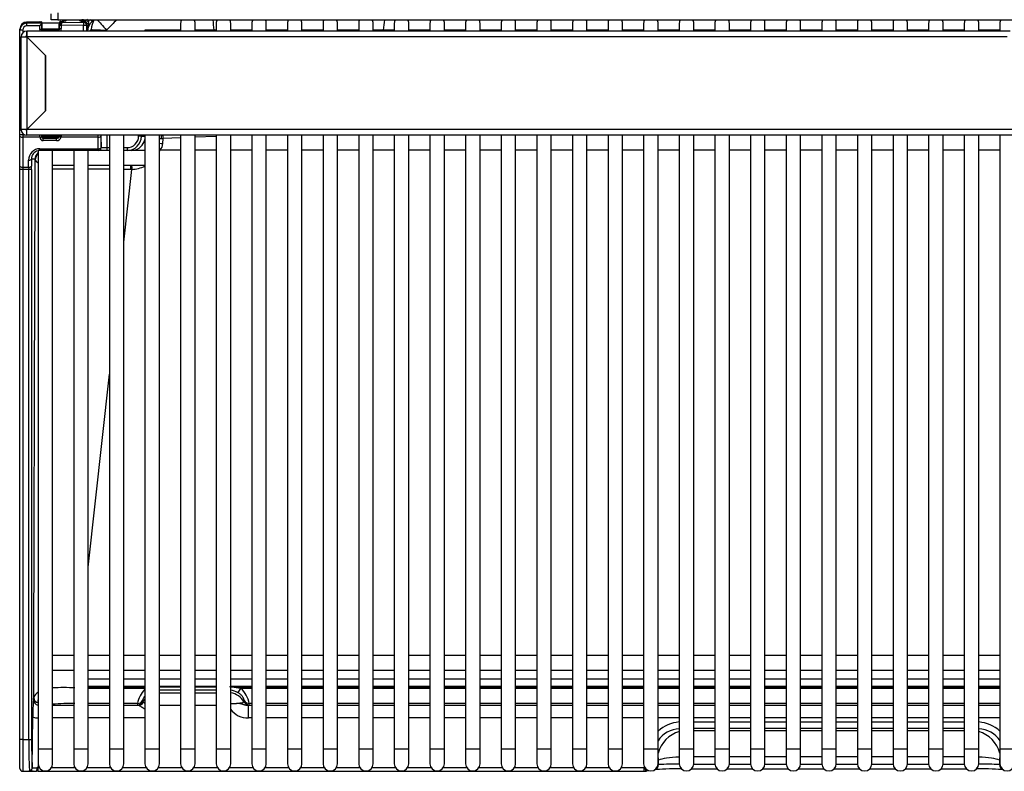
# Model space of a CAD drawing. Header units: millimetres. Extents: x 0 to 200, y 0 to 287.
# Tile 3 of 73: x 36 to 53, y 94 to 107. Entities that reach past the tile are written whole.
import ezdxf

# ---------------------------------------------------------------- set-up
doc = ezdxf.new("R2010")
doc.units = ezdxf.units.MM
doc.layers.add('148.257_BW4C_CTM', color=7, linetype='Continuous')
doc.layers.add('Standard', color=7, linetype='Continuous')

# ---------------------------------------------------------------- blocks, each defined once
blk = doc.blocks.new('SE2')
at = {"layer": '148.257_BW4C_CTM', "color": 7, "linetype": 'Continuous'}
for p, q in [((36.888, 106.653), (36.888, 106.753)), ((37.006, 106.771), (37.006, 106.653)), ((36.692, 106.617), (36.466, 106.613)), ((36.466, 106.612), (36.625, 106.615)), ((36.625, 106.612), (36.466, 106.606)), ((36.625, 106.612), (36.466, 106.606)), ((36.466, 106.606), (36.466, 106.595)), ((36.466, 106.595), (36.723, 106.599)), ((36.467, 106.545), (36.466, 106.595)), ((36.625, 106.615), (36.635, 106.615)), ((36.635, 106.615), (36.727, 106.617)), ((36.727, 106.614), (36.635, 106.612)), ((36.727, 106.614), (36.635, 106.612)), ((36.722, 106.595), (36.722, 106.481)), ((36.723, 106.599), (36.727, 106.614)), ((36.731, 106.591), (36.728, 106.591)), ((36.728, 106.501), (36.728, 106.584)), ((37.031, 106.591), (36.731, 106.591)), ((36.731, 106.491), (36.731, 106.591)), ((37.006, 106.653), (36.888, 106.653)), ((37.006, 106.653), (64.329, 106.653)), ((37.028, 106.593), (37.028, 106.591)), ((37.034, 106.552), (37.028, 106.574)), ((37.028, 106.521), (37.028, 106.574)), ((37.04, 106.606), (37.04, 106.617)), ((37.077, 106.625), (37.083, 106.604)), ((37.083, 106.604), (37.449, 106.61)), ((37.148, 106.638), (37.148, 106.653)), ((37.387, 106.634), (37.384, 106.653)), ((37.421, 106.648), (37.426, 106.653)), ((37.421, 106.653), (37.421, 106.648)), ((37.449, 106.61), (37.453, 106.625)), ((37.449, 106.61), (37.45, 106.56)), ((37.478, 106.617), (37.499, 106.653)), ((37.536, 106.63), (37.495, 106.602)), ((37.504, 106.575), (37.5, 106.56)), ((37.534, 106.588), (37.514, 106.456)), ((37.536, 106.63), (37.556, 106.653)), ((37.627, 106.653), (37.595, 106.621)), ((39.127, 106.591), (39.127, 106.456)), ((39.377, 106.456), (39.377, 106.591)), ((39.743, 106.591), (39.743, 106.456)), ((39.993, 106.456), (39.993, 106.591)), ((40.358, 106.591), (40.358, 106.456)), ((40.608, 106.456), (40.608, 106.591)), ((40.974, 106.591), (40.974, 106.456)), ((41.224, 106.456), (41.224, 106.591)), ((41.59, 106.591), (41.59, 106.456)), ((41.84, 106.456), (41.84, 106.591)), ((42.206, 106.591), (42.206, 106.456)), ((42.456, 106.456), (42.456, 106.591)), ((42.822, 106.591), (42.822, 106.456)), ((43.072, 106.456), (43.072, 106.591)), ((43.438, 106.591), (43.438, 106.456)), ((43.688, 106.456), (43.688, 106.591)), ((44.054, 106.591), (44.054, 106.456)), ((44.304, 106.456), (44.304, 106.591)), ((44.67, 106.591), (44.67, 106.456)), ((44.92, 106.456), (44.92, 106.591)), ((45.286, 106.591), (45.286, 106.456)), ((45.536, 106.456), (45.536, 106.591)), ((45.902, 106.591), (45.902, 106.456)), ((46.152, 106.456), (46.152, 106.591)), ((46.518, 106.591), (46.518, 106.456)), ((46.768, 106.456), (46.768, 106.591)), ((47.133, 106.591), (47.133, 106.456)), ((47.383, 106.456), (47.383, 106.591)), ((47.749, 106.591), (47.749, 106.456)), ((47.999, 106.456), (47.999, 106.591)), ((48.365, 106.591), (48.365, 106.456)), ((48.615, 106.456), (48.615, 106.591)), ((48.981, 106.591), (48.981, 106.456)), ((49.231, 106.456), (49.231, 106.591)), ((49.597, 106.591), (49.597, 106.456)), ((49.847, 106.456), (49.847, 106.591)), ((50.213, 106.591), (50.213, 106.456)), ((50.463, 106.456), (50.463, 106.591)), ((50.829, 106.591), (50.829, 106.456)), ((51.079, 106.456), (51.079, 106.591)), ((51.445, 106.591), (51.445, 106.456)), ((51.695, 106.456), (51.695, 106.591)), ((52.061, 106.591), (52.061, 106.456)), ((52.311, 106.456), (52.311, 106.591)), ((52.677, 106.591), (52.677, 106.456)), ((52.927, 106.456), (52.927, 106.591)), ((53.293, 106.591), (53.293, 106.456)), ((36.344, 106.471), (36.348, 106.471)), ((36.344, 104.761), (36.344, 106.471)), ((36.348, 106.484), (36.348, 106.492)), ((36.348, 106.475), (36.348, 106.484)), ((36.348, 106.475), (36.398, 106.475)), ((36.348, 104.661), (36.348, 106.475)), ((36.398, 106.475), (36.398, 106.429)), ((36.466, 106.456), (36.467, 106.456)), ((36.692, 106.549), (36.467, 106.545)), ((36.467, 106.456), (36.468, 106.456)), ((36.467, 106.456), (36.467, 106.376)), ((53.469, 106.456), (36.468, 106.456)), ((36.468, 106.356), (36.468, 106.456)), ((36.692, 106.481), (36.692, 106.549)), ((36.722, 106.481), (36.692, 106.481)), ((36.722, 106.481), (36.728, 106.501)), ((36.731, 106.491), (36.724, 106.491)), ((37.018, 106.491), (36.731, 106.491)), ((36.747, 106.473), (37.003, 106.478)), ((36.758, 106.471), (36.754, 106.456)), ((36.758, 106.471), (36.978, 106.471)), ((36.982, 106.456), (36.978, 106.471)), ((37.028, 106.521), (37.034, 106.5)), ((37.034, 106.555), (37.034, 106.552)), ((37.034, 106.5), (37.034, 106.552)), ((37.034, 106.5), (37.064, 106.5)), ((37.45, 106.56), (37.064, 106.555)), ((37.064, 106.552), (37.064, 106.5)), ((37.45, 106.56), (37.5, 106.56)), ((37.45, 106.456), (37.45, 106.56)), ((37.5, 106.56), (37.5, 106.456)), ((37.582, 106.484), (37.554, 106.456)), ((38.761, 106.471), (38.511, 106.471)), ((38.511, 106.471), (38.511, 106.456)), ((39.127, 106.471), (38.761, 106.471)), ((38.761, 106.456), (38.761, 106.471)), ((39.743, 106.471), (39.377, 106.471)), ((40.358, 106.471), (39.993, 106.471)), ((40.974, 106.471), (40.608, 106.471)), ((41.59, 106.471), (41.224, 106.471)), ((42.206, 106.471), (41.84, 106.471)), ((42.822, 106.471), (42.456, 106.471)), ((43.438, 106.471), (43.072, 106.471)), ((44.054, 106.471), (43.688, 106.471)), ((44.67, 106.471), (44.304, 106.471)), ((45.286, 106.471), (44.92, 106.471)), ((45.902, 106.471), (45.536, 106.471)), ((46.518, 106.471), (46.152, 106.471)), ((47.133, 106.471), (46.768, 106.471)), ((47.749, 106.471), (47.383, 106.471)), ((48.365, 106.471), (47.999, 106.471)), ((48.981, 106.471), (48.615, 106.471)), ((49.597, 106.471), (49.231, 106.471)), ((50.213, 106.471), (49.847, 106.471)), ((50.829, 106.471), (50.463, 106.471)), ((51.445, 106.471), (51.079, 106.471)), ((52.061, 106.471), (51.695, 106.471)), ((52.677, 106.471), (52.311, 106.471)), ((53.293, 106.471), (52.927, 106.471)), ((36.368, 106.356), (36.368, 106.358)), ((36.368, 104.756), (36.368, 106.356)), ((36.368, 106.356), (36.466, 106.356)), ((36.448, 106.356), (36.448, 106.358)), ((36.466, 106.376), (36.467, 106.376)), ((36.467, 106.356), (36.466, 106.356)), ((36.466, 106.356), (36.466, 104.756)), ((36.467, 106.376), (36.468, 106.376)), ((36.789, 106.034), (36.467, 106.356)), ((53.418, 106.356), (36.468, 106.356)), ((36.468, 106.356), (36.79, 106.034)), ((36.789, 105.079), (36.789, 106.034)), ((36.79, 106.034), (36.79, 105.078)), ((36.467, 104.756), (36.789, 105.079)), ((36.79, 105.078), (36.468, 104.756)), ((36.344, 104.761), (36.348, 104.761)), ((36.466, 104.756), (36.368, 104.756)), ((36.466, 104.756), (36.467, 104.756)), ((36.468, 104.656), (36.468, 104.756)), ((64.018, 104.756), (36.468, 104.756)), ((36.398, 104.661), (36.348, 104.661)), ((36.348, 104.642), (36.348, 104.661)), ((36.348, 104.121), (36.348, 104.642)), ((36.398, 104.685), (36.398, 104.661)), ((36.398, 104.661), (36.439, 104.661)), ((36.398, 104.661), (36.398, 104.623)), ((36.692, 104.623), (36.398, 104.623)), ((36.398, 104.623), (36.398, 104.102)), ((64.018, 104.656), (36.468, 104.656)), ((36.692, 104.623), (36.692, 104.656)), ((36.692, 104.62), (36.692, 104.623)), ((36.722, 104.631), (36.728, 104.651)), ((36.722, 104.634), (36.722, 104.631)), ((36.731, 104.656), (36.731, 104.641)), ((36.731, 104.641), (37.018, 104.641)), ((36.739, 104.628), (36.752, 104.628)), ((36.758, 104.621), (36.753, 104.604)), ((36.753, 104.604), (36.983, 104.603)), ((36.983, 104.562), (36.753, 104.563)), ((36.983, 104.603), (36.978, 104.621)), ((37.032, 104.656), (37.034, 104.65)), ((37.064, 104.646), (37.062, 104.623)), ((37.7, 104.623), (37.062, 104.623)), ((37.7, 104.623), (37.7, 104.656)), ((37.703, 104.422), (37.7, 104.623)), ((37.75, 104.642), (37.753, 104.441)), ((37.754, 104.441), (37.754, 104.656)), ((37.854, 104.656), (37.854, 104.441)), ((37.895, 104.656), (37.895, 94.041)), ((38.145, 94.041), (38.145, 104.656)), ((38.4, 104.641), (38.4, 104.656)), ((38.45, 104.641), (38.4, 104.641)), ((38.45, 104.656), (38.45, 104.641)), ((38.45, 104.641), (38.511, 104.641)), ((38.511, 104.656), (38.511, 94.041)), ((38.761, 94.041), (38.761, 104.656)), ((38.82, 104.511), (38.825, 104.597)), ((39.127, 104.61), (38.825, 104.597)), ((39.127, 104.656), (39.127, 94.041)), ((39.377, 94.041), (39.377, 104.656)), ((39.743, 104.636), (39.377, 104.621)), ((39.743, 104.656), (39.743, 94.041)), ((39.993, 94.041), (39.993, 104.656)), ((40.358, 104.656), (40.358, 94.041)), ((40.608, 94.041), (40.608, 104.656)), ((40.974, 104.656), (40.974, 94.041)), ((41.224, 94.041), (41.224, 104.656)), ((41.59, 104.656), (41.59, 94.041)), ((41.84, 94.041), (41.84, 104.656)), ((42.206, 104.656), (42.206, 94.041)), ((42.456, 94.041), (42.456, 104.656)), ((42.822, 104.656), (42.822, 94.041)), ((43.072, 94.041), (43.072, 104.656)), ((43.438, 104.656), (43.438, 94.041)), ((43.688, 94.041), (43.688, 104.656)), ((44.054, 104.656), (44.054, 94.041)), ((44.304, 94.041), (44.304, 104.656)), ((44.67, 104.656), (44.67, 94.041)), ((44.92, 94.041), (44.92, 104.656)), ((45.286, 104.656), (45.286, 94.041)), ((45.536, 94.041), (45.536, 104.656)), ((45.902, 104.656), (45.902, 94.041)), ((46.152, 94.041), (46.152, 104.656)), ((46.518, 104.656), (46.518, 94.041)), ((46.768, 94.041), (46.768, 104.656)), ((47.133, 104.656), (47.133, 94.041)), ((47.383, 94.041), (47.383, 104.656)), ((47.749, 104.656), (47.749, 94.041)), ((47.999, 94.041), (47.999, 104.656)), ((48.365, 104.656), (48.365, 94.041)), ((48.615, 94.041), (48.615, 104.656)), ((48.981, 104.656), (48.981, 94.041)), ((49.231, 94.041), (49.231, 104.656)), ((49.597, 104.656), (49.597, 94.041)), ((49.847, 94.041), (49.847, 104.656)), ((50.213, 104.656), (50.213, 94.041)), ((50.463, 94.041), (50.463, 104.656)), ((50.829, 104.656), (50.829, 94.041)), ((51.079, 94.041), (51.079, 104.656)), ((51.445, 104.656), (51.445, 94.041)), ((51.695, 94.041), (51.695, 104.656)), ((52.061, 104.656), (52.061, 94.041)), ((52.311, 94.041), (52.311, 104.656)), ((52.677, 104.656), (52.677, 94.041)), ((52.927, 94.041), (52.927, 104.656)), ((53.293, 104.656), (53.293, 94.041)), ((36.913, 104.391), (36.663, 104.391)), ((36.663, 104.391), (36.663, 94.041)), ((36.695, 104.422), (37.703, 104.422)), ((36.695, 104.391), (36.695, 104.422)), ((37.279, 104.391), (36.913, 104.391)), ((36.913, 94.041), (36.913, 104.391)), ((37.529, 104.391), (37.279, 104.391)), ((37.279, 104.391), (37.279, 94.041)), ((37.703, 104.391), (37.529, 104.391)), ((37.529, 94.041), (37.529, 104.391)), ((37.703, 104.422), (37.703, 104.391)), ((37.704, 104.391), (37.703, 104.391)), ((37.854, 104.391), (37.704, 104.391)), ((37.753, 104.441), (37.754, 104.441)), ((37.754, 104.441), (37.854, 104.441)), ((37.854, 104.441), (37.895, 104.441)), ((37.854, 104.441), (37.854, 104.391)), ((37.895, 104.391), (37.854, 104.391)), ((38.145, 104.441), (38.2, 104.441)), ((38.2, 104.391), (38.145, 104.391)), ((38.2, 104.441), (38.2, 104.391)), ((38.202, 104.391), (38.2, 104.391)), ((38.511, 104.391), (38.202, 104.391)), ((38.272, 104.391), (38.274, 104.391)), ((39.127, 104.399), (38.773, 104.399)), ((39.743, 104.399), (39.377, 104.399)), ((40.358, 104.399), (39.993, 104.399)), ((40.974, 104.399), (40.608, 104.399)), ((41.59, 104.399), (41.224, 104.399)), ((42.206, 104.399), (41.84, 104.399)), ((42.822, 104.399), (42.456, 104.399)), ((43.438, 104.399), (43.072, 104.399)), ((44.054, 104.399), (43.688, 104.399)), ((44.67, 104.399), (44.304, 104.399)), ((45.286, 104.399), (44.92, 104.399)), ((45.902, 104.399), (45.536, 104.399)), ((46.518, 104.399), (46.152, 104.399)), ((47.133, 104.399), (46.768, 104.399)), ((47.749, 104.399), (47.383, 104.399)), ((48.365, 104.399), (47.999, 104.399)), ((48.981, 104.399), (48.615, 104.399)), ((49.597, 104.399), (49.231, 104.399)), ((50.213, 104.399), (49.847, 104.399)), ((50.829, 104.399), (50.463, 104.399)), ((51.445, 104.399), (51.079, 104.399)), ((52.061, 104.399), (51.695, 104.399)), ((52.677, 104.399), (52.311, 104.399)), ((53.293, 104.399), (52.927, 104.399)), ((36.499, 104.102), (36.498, 104.222)), ((36.611, 104.241), (36.548, 104.241)), ((36.548, 104.241), (36.549, 104.121)), ((36.348, 104.065), (36.348, 104.121)), ((36.348, 94.21), (36.348, 104.065)), ((36.398, 104.065), (36.348, 104.065)), ((36.398, 104.102), (36.499, 104.102)), ((36.398, 104.102), (36.398, 104.065)), ((36.398, 104.065), (36.398, 94.21)), ((36.5, 104.065), (36.398, 104.065)), ((36.499, 104.102), (36.5, 104.065)), ((36.55, 104.065), (36.5, 104.065)), ((36.5, 94.21), (36.5, 104.065)), ((36.55, 104.065), (36.55, 94.21)), ((36.913, 104.141), (37.279, 104.141)), ((37.529, 104.141), (37.895, 104.141)), ((38.145, 104.141), (38.511, 104.141)), ((38.145, 102.81), (38.282, 104.065)), ((38.282, 104.065), (38.265, 104.065)), ((37.529, 97.186), (37.895, 100.527)), ((37.279, 95.661), (36.913, 95.661)), ((37.895, 95.661), (37.529, 95.661)), ((38.511, 95.661), (38.145, 95.661)), ((39.127, 95.661), (38.761, 95.661)), ((39.743, 95.661), (39.377, 95.661)), ((40.358, 95.661), (39.993, 95.661)), ((40.974, 95.661), (40.608, 95.661)), ((41.59, 95.661), (41.224, 95.661)), ((42.206, 95.661), (41.84, 95.661)), ((42.822, 95.661), (42.456, 95.661)), ((43.438, 95.661), (43.072, 95.661)), ((44.054, 95.661), (43.688, 95.661)), ((44.67, 95.661), (44.304, 95.661)), ((45.286, 95.661), (44.92, 95.661)), ((45.902, 95.661), (45.536, 95.661)), ((46.518, 95.661), (46.152, 95.661)), ((47.133, 95.661), (46.768, 95.661)), ((47.749, 95.661), (47.383, 95.661)), ((48.365, 95.661), (47.999, 95.661)), ((48.981, 95.661), (48.615, 95.661)), ((49.597, 95.661), (49.231, 95.661)), ((50.213, 95.661), (49.847, 95.661)), ((50.829, 95.661), (50.463, 95.661)), ((51.445, 95.661), (51.079, 95.661)), ((52.061, 95.661), (51.695, 95.661)), ((52.677, 95.661), (52.311, 95.661)), ((53.293, 95.661), (52.927, 95.661)), ((36.913, 95.411), (37.279, 95.411)), ((37.529, 95.411), (37.895, 95.411)), ((38.145, 95.411), (38.511, 95.411)), ((38.761, 95.411), (39.127, 95.411)), ((39.377, 95.411), (39.743, 95.411)), ((39.993, 95.411), (40.358, 95.411)), ((40.608, 95.411), (40.974, 95.411)), ((41.224, 95.411), (41.59, 95.411)), ((41.84, 95.411), (42.206, 95.411)), ((42.456, 95.411), (42.822, 95.411)), ((43.072, 95.411), (43.438, 95.411)), ((43.688, 95.411), (44.054, 95.411)), ((44.304, 95.411), (44.67, 95.411)), ((44.92, 95.411), (45.286, 95.411)), ((45.536, 95.411), (45.902, 95.411)), ((46.152, 95.411), (46.518, 95.411)), ((46.768, 95.411), (47.133, 95.411)), ((47.383, 95.411), (47.749, 95.411)), ((47.999, 95.411), (48.365, 95.411)), ((48.615, 95.411), (48.981, 95.411)), ((49.231, 95.411), (49.597, 95.411)), ((49.847, 95.411), (50.213, 95.411)), ((50.463, 95.411), (50.829, 95.411)), ((51.079, 95.411), (51.445, 95.411)), ((51.695, 95.411), (52.061, 95.411)), ((52.311, 95.411), (52.677, 95.411)), ((52.927, 95.411), (53.293, 95.411)), ((37.529, 95.258), (37.895, 95.258)), ((37.895, 95.253), (37.529, 95.253)), ((38.145, 95.258), (38.511, 95.258)), ((38.511, 95.253), (38.145, 95.253)), ((38.761, 95.258), (39.127, 95.258)), ((39.127, 95.253), (38.761, 95.253)), ((39.377, 95.258), (39.743, 95.258)), ((39.743, 95.253), (39.377, 95.253)), ((39.993, 95.258), (40.358, 95.258)), ((40.358, 95.253), (39.993, 95.253)), ((40.608, 95.258), (40.974, 95.258)), ((40.974, 95.253), (40.608, 95.253)), ((41.224, 95.258), (41.59, 95.258)), ((41.59, 95.253), (41.224, 95.253)), ((41.84, 95.258), (42.206, 95.258)), ((42.206, 95.253), (41.84, 95.253)), ((42.456, 95.258), (42.822, 95.258)), ((42.822, 95.253), (42.456, 95.253)), ((43.072, 95.258), (43.438, 95.258)), ((43.438, 95.253), (43.072, 95.253)), ((43.688, 95.258), (44.054, 95.258)), ((44.054, 95.253), (43.688, 95.253)), ((44.304, 95.258), (44.67, 95.258)), ((44.67, 95.253), (44.304, 95.253)), ((44.92, 95.258), (45.286, 95.258)), ((45.286, 95.253), (44.92, 95.253)), ((45.536, 95.258), (45.902, 95.258)), ((45.902, 95.253), (45.536, 95.253)), ((46.152, 95.258), (46.518, 95.258)), ((46.518, 95.253), (46.152, 95.253)), ((46.768, 95.258), (47.133, 95.258)), ((47.133, 95.253), (46.768, 95.253)), ((47.383, 95.258), (47.749, 95.258)), ((47.749, 95.253), (47.383, 95.253)), ((47.999, 95.258), (48.365, 95.258)), ((48.365, 95.253), (47.999, 95.253)), ((48.615, 95.258), (48.981, 95.258)), ((48.981, 95.253), (48.615, 95.253)), ((49.231, 95.258), (49.597, 95.258)), ((49.597, 95.253), (49.231, 95.253)), ((49.847, 95.258), (50.213, 95.258)), ((50.213, 95.253), (49.847, 95.253)), ((50.463, 95.258), (50.829, 95.258)), ((50.829, 95.253), (50.463, 95.253)), ((51.079, 95.258), (51.445, 95.258)), ((51.445, 95.253), (51.079, 95.253)), ((51.695, 95.258), (52.061, 95.258)), ((52.061, 95.253), (51.695, 95.253)), ((52.311, 95.258), (52.677, 95.258)), ((52.677, 95.253), (52.311, 95.253)), ((52.927, 95.258), (53.293, 95.258)), ((53.293, 95.253), (52.927, 95.253)), ((37.529, 95.132), (37.895, 95.132)), ((37.529, 95.121), (37.895, 95.121)), ((37.895, 95.093), (37.529, 95.093)), ((38.145, 95.132), (38.511, 95.132)), ((38.145, 95.121), (38.511, 95.121)), ((38.511, 95.093), (38.145, 95.093)), ((38.761, 95.132), (39.127, 95.132)), ((38.761, 95.121), (39.127, 95.121)), ((38.761, 95.121), (39.127, 95.121)), ((39.127, 95.061), (38.761, 95.061)), ((38.761, 95.016), (39.127, 95.016)), ((39.377, 95.132), (39.743, 95.132)), ((39.377, 95.121), (39.743, 95.121)), ((39.377, 95.121), (39.743, 95.121)), ((39.743, 95.061), (39.377, 95.061)), ((39.377, 95.016), (39.743, 95.016)), ((40.17, 95.093), (39.972, 95.121)), ((39.993, 95.132), (40.358, 95.132)), ((39.993, 95.121), (40.358, 95.121)), ((40.358, 95.093), (40.17, 95.093)), ((40.608, 95.132), (40.974, 95.132)), ((40.608, 95.121), (40.974, 95.121)), ((40.974, 95.093), (40.608, 95.093)), ((41.224, 95.132), (41.59, 95.132)), ((41.224, 95.121), (41.59, 95.121)), ((41.59, 95.093), (41.224, 95.093)), ((41.84, 95.132), (42.206, 95.132)), ((41.84, 95.121), (42.206, 95.121)), ((42.206, 95.093), (41.84, 95.093)), ((42.456, 95.132), (42.822, 95.132)), ((42.456, 95.121), (42.822, 95.121)), ((42.822, 95.093), (42.456, 95.093)), ((43.072, 95.132), (43.438, 95.132)), ((43.072, 95.121), (43.438, 95.121)), ((43.438, 95.093), (43.072, 95.093)), ((43.688, 95.132), (44.054, 95.132)), ((43.688, 95.121), (44.054, 95.121)), ((44.054, 95.093), (43.688, 95.093)), ((44.304, 95.132), (44.67, 95.132)), ((44.304, 95.121), (44.67, 95.121)), ((44.67, 95.093), (44.304, 95.093)), ((44.92, 95.132), (45.286, 95.132)), ((44.92, 95.121), (45.286, 95.121)), ((45.286, 95.093), (44.92, 95.093)), ((45.536, 95.132), (45.902, 95.132)), ((45.536, 95.121), (45.902, 95.121)), ((45.902, 95.093), (45.536, 95.093)), ((46.152, 95.132), (46.518, 95.132)), ((46.152, 95.121), (46.518, 95.121)), ((46.518, 95.093), (46.152, 95.093)), ((46.768, 95.132), (47.133, 95.132)), ((46.768, 95.121), (47.133, 95.121)), ((47.133, 95.093), (46.768, 95.093)), ((47.383, 95.132), (47.749, 95.132)), ((47.383, 95.121), (47.749, 95.121)), ((47.749, 95.093), (47.383, 95.093)), ((47.999, 95.132), (48.365, 95.132)), ((47.999, 95.121), (48.365, 95.121)), ((48.365, 95.093), (47.999, 95.093)), ((48.615, 95.132), (48.981, 95.132)), ((48.615, 95.121), (48.981, 95.121)), ((48.981, 95.093), (48.615, 95.093)), ((49.231, 95.132), (49.597, 95.132)), ((49.231, 95.121), (49.597, 95.121)), ((49.597, 95.093), (49.231, 95.093)), ((49.847, 95.132), (50.213, 95.132)), ((49.847, 95.121), (50.213, 95.121)), ((50.213, 95.093), (49.847, 95.093)), ((50.463, 95.132), (50.829, 95.132)), ((50.463, 95.121), (50.829, 95.121)), ((50.829, 95.093), (50.463, 95.093)), ((51.079, 95.132), (51.445, 95.132)), ((51.079, 95.121), (51.445, 95.121)), ((51.445, 95.093), (51.079, 95.093)), ((51.695, 95.132), (52.061, 95.132)), ((51.695, 95.121), (52.061, 95.121)), ((52.061, 95.093), (51.695, 95.093)), ((52.311, 95.132), (52.677, 95.132)), ((52.311, 95.121), (52.677, 95.121)), ((52.677, 95.093), (52.311, 95.093)), ((52.927, 95.132), (53.293, 95.132)), ((52.927, 95.121), (53.293, 95.121)), ((53.293, 95.093), (52.927, 95.093)), ((36.583, 94.901), (36.583, 94.901)), ((37.895, 94.832), (37.529, 94.832)), ((38.382, 94.832), (38.145, 94.832)), ((38.388, 94.811), (38.382, 94.832)), ((38.469, 94.883), (38.475, 94.862)), ((40.221, 94.862), (40.227, 94.883)), ((40.314, 94.832), (40.308, 94.811)), ((40.358, 94.832), (40.314, 94.832)), ((40.974, 94.832), (40.608, 94.832)), ((41.59, 94.832), (41.224, 94.832)), ((42.206, 94.832), (41.84, 94.832)), ((42.822, 94.832), (42.456, 94.832)), ((43.438, 94.832), (43.072, 94.832)), ((44.054, 94.832), (43.688, 94.832)), ((44.67, 94.832), (44.304, 94.832)), ((45.286, 94.832), (44.92, 94.832)), ((45.902, 94.832), (45.536, 94.832)), ((46.518, 94.832), (46.152, 94.832)), ((47.133, 94.832), (46.768, 94.832)), ((47.749, 94.832), (47.383, 94.832)), ((48.365, 94.832), (47.999, 94.832)), ((48.981, 94.832), (48.615, 94.832)), ((49.597, 94.832), (49.231, 94.832)), ((50.213, 94.832), (49.847, 94.832)), ((50.829, 94.832), (50.463, 94.832)), ((51.445, 94.832), (51.079, 94.832)), ((52.061, 94.832), (51.695, 94.832)), ((52.677, 94.832), (52.311, 94.832)), ((53.293, 94.832), (52.927, 94.832)), ((36.913, 94.802), (37.279, 94.802)), ((37.529, 94.802), (37.895, 94.802)), ((38.145, 94.802), (38.398, 94.802)), ((39.127, 94.796), (38.761, 94.796)), ((39.743, 94.796), (39.377, 94.796)), ((40.298, 94.802), (40.358, 94.802)), ((40.298, 94.583), (40.298, 94.802)), ((40.608, 94.802), (40.974, 94.802)), ((41.224, 94.802), (41.59, 94.802)), ((41.84, 94.802), (42.206, 94.802)), ((42.456, 94.802), (42.822, 94.802)), ((43.072, 94.802), (43.438, 94.802)), ((43.688, 94.802), (44.054, 94.802)), ((44.304, 94.802), (44.67, 94.802)), ((44.92, 94.802), (45.286, 94.802)), ((45.536, 94.802), (45.902, 94.802)), ((46.152, 94.802), (46.518, 94.802)), ((46.768, 94.802), (47.133, 94.802)), ((47.383, 94.802), (47.749, 94.802)), ((47.999, 94.802), (48.365, 94.802)), ((48.615, 94.802), (48.981, 94.802)), ((49.231, 94.802), (49.597, 94.802)), ((49.847, 94.802), (50.213, 94.802)), ((50.463, 94.802), (50.829, 94.802)), ((51.079, 94.802), (51.445, 94.802)), ((51.695, 94.802), (52.061, 94.802)), ((52.311, 94.802), (52.677, 94.802)), ((52.927, 94.802), (53.293, 94.802)), ((36.563, 93.724), (36.571, 94.608)), ((37.279, 94.582), (36.913, 94.582)), ((37.895, 94.582), (37.529, 94.582)), ((38.511, 94.582), (38.145, 94.582)), ((40.358, 94.583), (40.298, 94.583)), ((40.974, 94.583), (40.608, 94.583)), ((41.59, 94.583), (41.224, 94.583)), ((42.206, 94.583), (41.84, 94.583)), ((42.822, 94.583), (42.456, 94.583)), ((43.438, 94.583), (43.072, 94.583)), ((44.054, 94.583), (43.688, 94.583)), ((44.67, 94.583), (44.304, 94.583)), ((45.286, 94.583), (44.92, 94.583)), ((45.902, 94.583), (45.536, 94.583)), ((46.518, 94.583), (46.152, 94.583)), ((47.133, 94.583), (46.768, 94.583)), ((47.749, 94.583), (47.383, 94.583)), ((48.365, 94.583), (47.999, 94.583)), ((47.999, 94.516), (48.365, 94.516)), ((48.981, 94.583), (48.615, 94.583)), ((48.615, 94.516), (48.981, 94.516)), ((49.597, 94.583), (49.231, 94.583)), ((49.231, 94.516), (49.597, 94.516)), ((50.213, 94.583), (49.847, 94.583)), ((49.847, 94.516), (50.213, 94.516)), ((50.829, 94.583), (50.463, 94.583)), ((50.463, 94.516), (50.829, 94.516)), ((51.445, 94.583), (51.079, 94.583)), ((51.079, 94.516), (51.445, 94.516)), ((52.061, 94.583), (51.695, 94.583)), ((51.695, 94.516), (52.061, 94.516)), ((52.677, 94.583), (52.311, 94.583)), ((52.311, 94.516), (52.677, 94.516)), ((53.293, 94.583), (52.927, 94.583)), ((48.365, 94.397), (47.999, 94.397)), ((47.999, 94.368), (48.365, 94.368)), ((48.981, 94.397), (48.615, 94.397)), ((48.615, 94.368), (48.981, 94.368)), ((49.597, 94.397), (49.231, 94.397)), ((49.231, 94.368), (49.597, 94.368)), ((50.213, 94.397), (49.847, 94.397)), ((49.847, 94.368), (50.213, 94.368)), ((50.829, 94.397), (50.463, 94.397)), ((50.463, 94.368), (50.829, 94.368)), ((51.445, 94.397), (51.079, 94.397)), ((51.079, 94.368), (51.445, 94.368)), ((52.061, 94.397), (51.695, 94.397)), ((51.695, 94.368), (52.061, 94.368)), ((52.677, 94.397), (52.311, 94.397)), ((52.311, 94.368), (52.677, 94.368)), ((36.348, 93.71), (36.348, 94.21)), ((36.398, 94.21), (36.348, 94.21)), ((36.398, 94.21), (36.398, 93.66)), ((36.398, 94.21), (36.5, 94.21)), ((36.5, 94.21), (36.55, 94.21)), ((36.913, 94.041), (36.663, 94.041)), ((36.663, 94.041), (36.663, 93.791)), ((36.913, 93.791), (36.913, 94.041)), ((37.529, 94.041), (37.279, 94.041)), ((37.279, 94.041), (37.279, 93.791)), ((37.529, 93.791), (37.529, 94.041)), ((38.145, 94.041), (37.895, 94.041)), ((37.895, 94.041), (37.895, 93.791)), ((38.145, 93.791), (38.145, 94.041)), ((38.761, 94.041), (38.511, 94.041)), ((38.511, 94.041), (38.511, 93.791)), ((38.761, 93.791), (38.761, 94.041)), ((39.377, 94.041), (39.127, 94.041)), ((39.127, 94.041), (39.127, 93.791)), ((39.377, 93.791), (39.377, 94.041)), ((39.993, 94.041), (39.743, 94.041)), ((39.743, 94.041), (39.743, 93.791)), ((39.993, 93.791), (39.993, 94.041)), ((40.608, 94.041), (40.358, 94.041)), ((40.358, 94.041), (40.358, 93.791)), ((40.608, 93.791), (40.608, 94.041)), ((41.224, 94.041), (40.974, 94.041)), ((40.974, 94.041), (40.974, 93.791)), ((41.224, 93.791), (41.224, 94.041)), ((41.84, 94.041), (41.59, 94.041)), ((41.59, 94.041), (41.59, 93.791)), ((41.84, 93.791), (41.84, 94.041)), ((42.456, 94.041), (42.206, 94.041)), ((42.206, 94.041), (42.206, 93.791)), ((42.456, 93.791), (42.456, 94.041)), ((43.072, 94.041), (42.822, 94.041)), ((42.822, 94.041), (42.822, 93.791)), ((43.072, 93.791), (43.072, 94.041)), ((43.688, 94.041), (43.438, 94.041)), ((43.438, 94.041), (43.438, 93.791)), ((43.688, 93.791), (43.688, 94.041)), ((44.304, 94.041), (44.054, 94.041)), ((44.054, 94.041), (44.054, 93.791)), ((44.304, 93.791), (44.304, 94.041)), ((44.92, 94.041), (44.67, 94.041)), ((44.67, 94.041), (44.67, 93.791)), ((44.92, 93.791), (44.92, 94.041)), ((45.536, 94.041), (45.286, 94.041)), ((45.286, 94.041), (45.286, 93.791)), ((45.536, 93.791), (45.536, 94.041)), ((46.152, 94.041), (45.902, 94.041)), ((45.902, 94.041), (45.902, 93.791)), ((46.152, 93.791), (46.152, 94.041)), ((46.768, 94.041), (46.518, 94.041)), ((46.518, 94.041), (46.518, 93.791)), ((46.768, 93.791), (46.768, 94.041)), ((47.383, 94.041), (47.133, 94.041)), ((47.133, 94.041), (47.133, 93.791)), ((47.383, 93.791), (47.383, 94.041)), ((47.999, 94.041), (47.749, 94.041)), ((47.749, 94.041), (47.749, 93.791)), ((47.999, 93.791), (47.999, 94.041)), ((48.615, 94.041), (48.365, 94.041)), ((48.365, 94.041), (48.365, 93.791)), ((48.615, 93.791), (48.615, 94.041)), ((49.231, 94.041), (48.981, 94.041)), ((48.981, 94.041), (48.981, 93.791)), ((49.231, 93.791), (49.231, 94.041)), ((49.847, 94.041), (49.597, 94.041)), ((49.597, 94.041), (49.597, 93.791)), ((49.847, 93.791), (49.847, 94.041)), ((50.463, 94.041), (50.213, 94.041)), ((50.213, 94.041), (50.213, 93.791)), ((50.463, 93.791), (50.463, 94.041)), ((51.079, 94.041), (50.829, 94.041)), ((50.829, 94.041), (50.829, 93.791)), ((51.079, 93.791), (51.079, 94.041)), ((51.695, 94.041), (51.445, 94.041)), ((51.445, 94.041), (51.445, 93.791)), ((51.695, 93.791), (51.695, 94.041)), ((52.311, 94.041), (52.061, 94.041)), ((52.061, 94.041), (52.061, 93.791)), ((52.311, 93.791), (52.311, 94.041)), ((52.927, 94.041), (52.677, 94.041)), ((52.677, 94.041), (52.677, 93.791)), ((52.927, 93.791), (52.927, 94.041)), ((53.543, 94.041), (53.293, 94.041)), ((53.293, 94.041), (53.293, 93.791)), ((47.391, 93.777), (47.391, 93.852)), ((48.365, 93.908), (47.999, 93.908)), ((48.981, 93.908), (48.615, 93.908)), ((49.597, 93.908), (49.231, 93.908)), ((50.213, 93.908), (49.847, 93.908)), ((50.829, 93.908), (50.463, 93.908)), ((51.445, 93.908), (51.079, 93.908)), ((52.061, 93.908), (51.695, 93.908)), ((52.677, 93.908), (52.311, 93.908)), ((53.285, 93.852), (53.285, 93.777)), ((36.398, 93.66), (36.579, 93.66)), ((36.664, 93.778), (36.663, 93.724)), ((36.663, 93.724), (36.683, 93.724)), ((36.663, 93.661), (36.663, 93.724)), ((36.663, 93.661), (47.143, 93.661)), ((36.893, 93.724), (37.299, 93.724)), ((37.509, 93.724), (37.915, 93.724)), ((38.125, 93.724), (38.53, 93.724)), ((38.741, 93.724), (39.146, 93.724)), ((39.357, 93.724), (39.762, 93.724)), ((39.973, 93.724), (40.378, 93.724)), ((40.589, 93.724), (40.994, 93.724)), ((41.205, 93.724), (41.61, 93.724)), ((41.821, 93.724), (42.226, 93.724)), ((42.436, 93.724), (42.842, 93.724)), ((43.052, 93.724), (43.458, 93.724)), ((43.668, 93.724), (44.074, 93.724)), ((44.284, 93.724), (44.69, 93.724)), ((44.9, 93.724), (45.305, 93.724)), ((45.516, 93.724), (45.921, 93.724)), ((46.132, 93.724), (46.537, 93.724)), ((46.748, 93.724), (47.143, 93.724)), ((47.143, 93.661), (47.143, 93.724)), ((47.143, 93.661), (47.157, 93.663)), ((47.143, 93.662), (47.157, 93.662)), ((47.157, 93.663), (47.171, 93.664)), ((47.158, 93.662), (47.223, 93.671)), ((47.382, 93.775), (47.391, 93.777)), ((47.963, 93.703), (48.401, 93.703)), ((47.999, 93.786), (48.365, 93.786)), ((48.579, 93.703), (49.017, 93.703)), ((48.615, 93.786), (48.981, 93.786)), ((49.195, 93.703), (49.633, 93.703)), ((49.231, 93.786), (49.597, 93.786)), ((49.811, 93.703), (50.249, 93.703)), ((49.847, 93.786), (50.213, 93.786)), ((50.427, 93.703), (50.865, 93.703)), ((50.463, 93.786), (50.829, 93.786)), ((51.043, 93.703), (51.481, 93.703)), ((51.079, 93.786), (51.445, 93.786)), ((51.659, 93.703), (52.097, 93.703)), ((51.695, 93.786), (52.061, 93.786)), ((52.275, 93.703), (52.713, 93.703)), ((52.311, 93.786), (52.677, 93.786)), ((53.285, 93.777), (53.294, 93.775))]:
    blk.add_line(p, q, dxfattribs=at)
for centre, radius, start, end in [((36.468, 106.492), 0.12, 91, 180), ((36.47, 106.484), 0.122, 91.9711, 179.929), ((36.468, 106.475), 0.12, 90.908, 180.0357), ((36.464, 106.471), 0.12, 90, 166.7481), ((36.693, 106.587), 0.0301, 76.191, 91), ((37.058, 106.593), 0.03, 127.0621, 180), ((37.087, 106.552), 0.0527, 94.5427, 176.2828), ((37.08, 106.571), 0.0533, 93.7877, 139.2958), ((37.058, 106.594), 0.0299, 91.0513, 127.1053), ((37.448, 106.566), 0.0594, 59.4213, 85.1595), ((37.453, 106.574), 0.0496, 33.8913, 59.7018), ((37.453, 106.573), 0.0506, 1.7886, 34.9731), ((51.048, 106.732), 13.545, 180.6672, 181.1712), ((37.808, 106.408), 0.301, 135.0014, 170.8455), ((37.467, 106.612), 0.0713, 340.1826, 14.9267), ((33.362, 102.424), 5.961, 44.7597, 45.1939), ((39.252, 106.591), 0.125, 150.2643, 180), ((39.252, 106.591), 0.125, 0, 29.7357), ((39.868, 106.591), 0.125, 150.2643, 180), ((39.868, 106.591), 0.125, 0, 29.7357), ((40.483, 106.591), 0.125, 150.2643, 180), ((40.483, 106.591), 0.125, 0, 29.7357), ((41.099, 106.591), 0.125, 150.2643, 180), ((41.099, 106.591), 0.125, 0, 29.7357), ((41.715, 106.591), 0.125, 150.2643, 180), ((41.715, 106.591), 0.125, 0, 29.7357), ((42.331, 106.591), 0.125, 150.2643, 180), ((42.331, 106.591), 0.125, 0, 29.7357), ((11.807, 110.183), 31.053, 353.1335, 353.4724), ((42.947, 106.591), 0.125, 150.2643, 180), ((42.947, 106.591), 0.125, 0, 29.7357), ((43.563, 106.591), 0.125, 150.2643, 180), ((43.563, 106.591), 0.125, 0, 29.7357), ((44.179, 106.591), 0.125, 150.2643, 180), ((44.179, 106.591), 0.125, 0, 29.7357), ((44.795, 106.591), 0.125, 150.2643, 180), ((44.795, 106.591), 0.125, 0, 29.7357), ((45.411, 106.591), 0.125, 150.2643, 180), ((45.411, 106.591), 0.125, 0, 29.7357), ((46.027, 106.591), 0.125, 150.2643, 180), ((46.027, 106.591), 0.125, 0, 29.7357), ((46.643, 106.591), 0.125, 150.2643, 180), ((46.643, 106.591), 0.125, 0, 29.7357), ((47.258, 106.591), 0.125, 150.2643, 180), ((47.258, 106.591), 0.125, 0, 29.7357), ((47.874, 106.591), 0.125, 150.2643, 180), ((47.874, 106.591), 0.125, 0, 29.7357), ((48.49, 106.591), 0.125, 150.2643, 180), ((48.49, 106.591), 0.125, 0, 29.7357), ((49.106, 106.591), 0.125, 150.2643, 180), ((49.106, 106.591), 0.125, 0, 29.7357), ((49.722, 106.591), 0.125, 150.2643, 180), ((49.722, 106.591), 0.125, 0, 29.7357), ((50.338, 106.591), 0.125, 150.2643, 180), ((50.338, 106.591), 0.125, 0, 29.7357), ((50.954, 106.591), 0.125, 150.2643, 180), ((50.954, 106.591), 0.125, 0, 29.7357), ((51.57, 106.591), 0.125, 150.2643, 180), ((51.57, 106.591), 0.125, 0, 29.7357), ((52.186, 106.591), 0.125, 150.2643, 180), ((52.186, 106.591), 0.125, 0, 29.7357), ((52.802, 106.591), 0.125, 150.2643, 180), ((52.802, 106.591), 0.125, 0, 29.7357), ((53.418, 106.591), 0.125, 150.2643, 180), ((36.466, 106.358), 0.098, 90, 180), ((36.752, 106.48), 0.03, 179.1107, 234.3081), ((36.984, 106.5), 0.0499, 299.1069, 0.6455), ((37.038, 98.911), 7.641, 89.8071, 90.0319), ((37.064, 106.553), 0.000917, 269.1012, 85.935), ((36.466, 106.358), 0.018, 90, 180), ((36.464, 104.761), 0.12, 180, 194.0092), ((36.468, 104.756), 0.1, 180, 270), ((36.468, 104.756), 0.02, 180, 270), ((36.752, 104.633), 0.0296, 183.841, 272.0194), ((36.757, 104.65), 0.0289, 230.1014, 270.9478), ((36.978, 104.671), 0.0501, 269.7501, 309.2741), ((36.983, 104.655), 0.0516, 269.8022, 343.7199), ((36.991, 104.65), 0.0427, 346.5082, 359.8173), ((38.2, 104.641), 0.25, 269.9926, 359.9863), ((38.266, 104.644), 0.253, 271.7117, 336.4961), ((38.247, 104.651), 0.273, 336.5991, 345.228), ((38.829, 105.085), 0.488, 265.3402, 269.4455), ((36.694, 104.244), 0.147, 102.3553, 181.2815), ((38.641, 104.52), 0.179, 317.7428, 357.3076), ((37.32, -74.668), 178.736, 90.01379, 90.13083), ((37.32, -74.668), 178.736, 89.81604, 89.93317), ((37.32, -74.668), 178.736, 89.69702, 89.73573), ((72.415, 105.144), 34.15, 181.6828, 181.8104), ((37.099, 88.416), 6.69, 88.2733, 91.6184), ((38.844, 94.748), 0.47, 135.5007, 169.7967), ((39.97, 94.771), 0.29, 58.8029, 85.5611), ((39.756, 95.319), 0.472, 320.6068, 331.4351), ((39.849, 94.747), 0.472, 10.3034, 47.1505), ((39.183, 94.65), 2.612, 174.4768, 180.9223), ((36.392, 94.939), 0.195, 348.7558, 357.8001), ((36.683, 94.902), 0.1, 180.4542, 258.1942), ((37.289, 88.565), 6.267, 89.8938, 93.4746), ((40.284, 94.937), 0.355, 214.3173, 272.2715), ((47.783, 93.907), 0.491, 94.04, 144.9344), ((52.894, 93.908), 0.49, 35.0212, 86.0402), ((43.773, 94.124), 7.273, 179.3245, 183.5382), ((36.398, 93.71), 0.05, 180, 270), ((36.57, 95.054), 1.394, 270.3219, 272.7578), ((36.788, 93.791), 0.125, 180, 0), ((37.404, 93.791), 0.125, 180, 0), ((38.02, 93.791), 0.125, 180, 0), ((38.636, 93.791), 0.125, 180, 0), ((39.252, 93.791), 0.125, 180, 0), ((39.868, 93.791), 0.125, 180, 0), ((40.483, 93.791), 0.125, 180, 0), ((41.099, 93.791), 0.125, 180, 0), ((41.715, 93.791), 0.125, 180, 0), ((42.331, 93.791), 0.125, 180, 0), ((42.947, 93.791), 0.125, 180, 0), ((43.563, 93.791), 0.125, 180, 0), ((44.179, 93.791), 0.125, 180, 0), ((44.795, 93.791), 0.125, 180, 0), ((45.411, 93.791), 0.125, 180, 0), ((46.027, 93.791), 0.125, 180, 0), ((46.643, 93.791), 0.125, 180, 0), ((47.258, 93.791), 0.125, 180, 0), ((47.131, 93.795), 0.136, 287.0046, 301.9188), ((47.792, 85.382), 8.404, 90.2813, 92.7371), ((47.874, 93.791), 0.125, 180, 0), ((48.49, 93.791), 0.125, 180, 0), ((49.106, 93.791), 0.125, 180, 0), ((49.722, 93.791), 0.125, 180, 0), ((50.338, 93.791), 0.125, 180, 0), ((50.954, 93.791), 0.125, 180, 0), ((51.57, 93.791), 0.125, 180, 0), ((52.186, 93.791), 0.125, 180, 0), ((52.802, 93.791), 0.125, 180, 0), ((52.884, 85.382), 8.404, 87.2629, 89.7187), ((53.418, 93.791), 0.125, 180, 0)]:
    blk.add_arc(centre, radius, start, end, dxfattribs=at)
for centre, major_axis, ratio, start_param, end_param in [((36.466, 106.582), (0.0005, -0.03), 0.156411, 3.141593, 3.785899), ((36.467, 106.576), (0.001, -0.03), 0.156342, 3.017901, 3.141593), ((36.626, 106.585), (0.0005, -0.03), 0.156411, 3.141593, 3.594269), ((36.636, 106.603), (-0.07, -0.0011), 0.122759, 4.727934, 4.86756), ((36.626, 106.582), (0.001, -0.03), 0.156342, 3.017901, 3.141593), ((36.636, 106.585), (0.0005, -0.03), 0.01745, 3.141593, 3.602578), ((36.723, 106.549), (0, 0.05), 0.03505, 0.1227, 0.435107), ((36.727, 106.584), (0, -0.03), 0.035076, 1.571714, 3.264388), ((37.078, 106.573), (-0.007, 0.0499), 0.99232, 0.724547, 1.429557), ((37.038, 106.637), (0.11, 0.002), 0.122759, 5.070991, 6.281277), ((37.386, 106.684), (0.0496, 0.006), 0.992467, 4.609096, 5.374735), ((37.531, 106.637), (-0.144, -0.003), 0.084812, 0.008213, 1.000782), ((37.45, 106.56), (0.0481, -0.0136), 0.991886, 0.278084, 1.859814), ((37.453, 106.675), (-0.0016, -0.05), 0.355945, 0.130772, 1.131146), ((37.453, 106.573), (-0.0275, -0.097), 0.991886, 2.450833, 2.895439), ((37.554, 106.575), (-0.05, -0.0005), 0.287162, 5.11726, 6.246743), ((37.882, 106.484), (-0.212, 0.212), 0.998783, 0.185869, 0.786007), ((37.882, 106.484), (-0.212, 0.212), 0.10701, 0.547375, 1.509632), ((36.468, 106.475), (0, -0.0705), 0.992546, 3.156789, 4.712389), ((36.752, 106.481), (0.0166, 0.0582), 0.991955, 1.851195, 2.268089), ((36.758, 106.501), (0.0117, 0.0279), 0.991092, 2.310849, 3.163768), ((36.758, 106.501), (0.03, 0), 0.998775, 3.48143, 4.338), ((36.758, 106.501), (-0.0117, -0.0279), 0.991092, 0.022176, 0.394939), ((36.978, 106.521), (-0.007, 0.0499), 0.992248, 3.00315, 3.518427), ((36.978, 106.521), (0.007, -0.0499), 0.992248, 0.376835, 1.43021), ((36.984, 106.5), (-0.0221, 0.0776), 0.991937, 3.853687, 4.432311), ((37.882, 106.484), (-0.3, 0), 0.03267, 0.034925, 1.451804), ((36.398, 104.642), (-0.05, 0), 0.374607, 0, 1.570796), ((36.692, 104.634), (-0.03, -0.0004), 0.374574, 1.565491, 3.1038), ((36.692, 104.631), (0.03, 0.0004), 0.374574, 4.707084, 6.245393), ((36.752, 104.62), (-0.0597, 0.0066), 0.958298, 0.11928, 1.683681), ((36.725, 104.661), (0, -0.07), 0.035054, 4.712389, 5.096361), ((36.758, 104.651), (-0.0117, -0.0279), 0.991092, 5.452442, 5.99312), ((36.778, 104.671), (0.0501, 0), 0.998775, 3.785094, 4.174724), ((36.753, 104.574), (-0.0001, -0.03), 0.000825, 1.186825, 3.01942), ((36.559, 104.625), (1.732, 0), 0.002112, -1.455591, -1.326287), ((36.984, 104.639), (-0.0796, -0.0088), 0.958262, 1.453824, 2.817064), ((36.983, 104.574), (0.0001, 0.03), 0.000825, 4.328417, 6.161012), ((36.978, 104.671), (0.007, -0.0499), 0.992248, 0.552368, 0.988897), ((37.062, 104.634), (-0.0292, 0.0068), 0.366261, 0.063598, 1.655402), ((37.032, 104.661), (0, -0.07), 0.035054, 1.422803, 1.570796), ((37.064, 104.65), (0.03, -0.0002), 0.147451, 3.17702, 4.71316), ((37.062, 104.661), (0, -0.1), 0.024538, 1.422803, 1.570796), ((37.7, 104.642), (-0.05, -0.0007), 0.374574, 1.565491, 3.1038), ((37.751, 104.661), (0, 0.05), 0.035054, 1.570796, 1.954769), ((38.2, 104.641), (-0.2, 0), 0.999386, 1.570796, 3.141593), ((38.773, 104.425), (0.276, -0.119), 0.080113, 3.173924, 3.484696), ((38.813, 104.746), (-0.013, -0.2), 0.101287, -1.094345, -0.731534), ((38.825, 104.746), (0.02, -0.199), 0.110232, -1.110603, -0.732735), ((36.698, 104.222), (0.146, -0.139), 0.985982, 2.338133, 3.908929), ((37.703, 104.441), (0, -0.05), 0.999386, 0, 1.570796), ((37.703, 104.441), (0.05, 0.0007), 0.374574, 4.707084, 6.245393), ((37.704, 104.441), (0, 0.05), 0.999386, 3.141593, 4.712389), ((38.773, 104.425), (0.276, -0.119), 0.080113, 4.700659, 4.746828), ((38.268, 104.615), (0.426, 0.349), 0.996878, 5.13751, 5.192524), ((36.498, 104.241), (-0.05, -0.0007), 0.374575, 1.565512, 3.103944), ((36.761, 104.241), (0, -0.15), 0.999391, 3.853055, 4.712389), ((36.763, 104.231), (-0.149, -0.014), 0.939116, 5.35126, 6.18144), ((36.398, 104.121), (0.05, 0), 0.374607, 3.141593, 4.712389), ((36.544, 104.065), (0, 0.15), 0.034921, 4.712389, 5.096361), ((38.268, 104.615), (0.426, 0.349), 0.996878, 4.054232, 4.485014), ((39.959, 94.718), (-0.289, 0.082), 0.991957, 3.923823, 4.873527), ((36.683, 94.901), (0.0962, -0.0274), 0.99195, 3.420817, 4.784913), ((36.687, 94.932), (-0.0998, 0.007), 0.894035, 0.07798, 1.387538), ((38.382, 94.931), (0.0962, 0.0272), 0.991957, 4.438938, 5.500955), ((38.388, 94.91), (0.0962, 0.0272), 0.991957, 4.438938, 5.500955), ((38.398, 94.901), (-0.0446, -0.0895), 0.964202, 0.477535, 1.539551), ((38.737, 94.718), (-0.289, -0.082), 0.991957, 5.294413, 5.500955), ((38.737, 94.863), (-0.262, 0), 0.121869, 0.034445, 0.239558), ((39.959, 94.863), (-0.262, 0), 0.121869, 1.699406, 3.107148), ((40.308, 94.91), (-0.0962, 0.0272), 0.991957, 0.782231, 1.844247), ((40.314, 94.931), (-0.0962, 0.0272), 0.991957, 0.782231, 1.844247), ((38.737, 94.812), (-0.349, 0), 0.121869, 0.034445, 0.239558), ((39.959, 94.812), (0.349, 0), 0.121869, -0.241546, -0.034445), ((47.831, 93.935), (-0.623, 0.101), 0.918959, 4.990841, 5.650794), ((52.845, 93.935), (-0.623, -0.101), 0.918959, 3.773984, 4.433937), ((47.842, 93.898), (0.365, 0.342), 0.894796, 1.067419, 2.16713), ((52.835, 93.898), (0.365, -0.342), 0.894796, 0.974462, 2.074174), ((36.567, 94.21), (0, 0.5), 0.034921, 1.570796, 2.904443), ((47.354, 93.834), (0.0074, 0.1), 0.362992, 4.913822, 5.569884), ((47.86, 93.822), (-0.5, 0), 0.173648, 4.935551, 5.928499), ((52.816, 93.822), (0.5, 0), 0.173648, 0.354686, 1.347635), ((53.322, 93.834), (-0.0074, 0.1), 0.362992, 0.713301, 1.369364), ((36.513, 93.724), (-0.0495, -0.0071), 0.971452, 1.431351, 2.993948), ((36.635, 93.711), (-0.0005, 0.05), 0.199948, 3.088153, 4.965417), ((36.663, 93.653), (-0.15, 0), 0.055027, 4.709444, 4.901523), ((36.663, 93.703), (0.1, 0.001), 0.211907, 1.565216, 1.757296), ((47.149, 93.775), (-0.0469, -0.0294), 0.883103, 0.954203, 1.232067), ((47.158, 93.713), (-0.0127, 0.0483), 0.068113, 3.18589, 4.685969), ((47.86, 93.672), (-0.6, 0), 0.052729, -1.446185, -0.475741), ((47.297, 93.783), (-0.0141, 0.099), 0.93731, 3.340312, 4.519305), ((52.816, 93.672), (0.6, 0), 0.052729, 0.475741, 1.446185), ((53.379, 93.783), (0.0141, 0.099), 0.93731, 1.763881, 2.942873)]:
    blk.add_ellipse(centre, major_axis=major_axis, ratio=ratio, start_param=start_param, end_param=end_param, dxfattribs=at)
for points, knots in [([(36.722, 106.595), (36.722, 106.594), (36.722, 106.592), (36.721, 106.589), (36.719, 106.586), (36.716, 106.581), (36.713, 106.577), (36.708, 106.57), (36.701, 106.56), (36.695, 106.553), (36.692, 106.549)], [0, 0, 0, 0, 0.074777, 0.156384, 0.245436, 0.342406, 0.447661, 0.561486, 0.763965, 1, 1, 1, 1]), ([(37.064, 106.554), (37.062, 106.554), (37.059, 106.555), (37.054, 106.555), (37.05, 106.555), (37.046, 106.556), (37.043, 106.556), (37.039, 106.556), (37.037, 106.556), (37.035, 106.556), (37.034, 106.556), (37.034, 106.555), (37.034, 106.555)], [0, 0, 0, 0, 0.114806, 0.222095, 0.321849, 0.414046, 0.498657, 0.642098, 0.749843, 0.870726, 0.954345, 1, 1, 1, 1]), ([(36.613, 104.231), (36.614, 104.223), (36.628, 104.205), (36.651, 104.185), (36.66, 104.179)], [0, 0, 0, 0, 0.25, 0.3698271, 0.3698271, 0.3698271, 0.3698271]), ([(36.499, 104.102), (36.512, 104.102), (36.525, 104.104), (36.543, 104.111), (36.549, 104.116), (36.549, 104.121)], [0, 0, 0, 0, 0.5, 0.5, 1, 1, 1, 1]), ([(36.661, 95.028), (36.653, 95.021), (36.645, 95.014), (36.609, 94.978), (36.589, 94.952), (36.587, 94.932)], [0.3760761, 0.3760761, 0.3760761, 0.3760761, 0.5, 0.5, 1, 1, 1, 1]), ([(40.227, 94.883), (40.227, 94.884), (40.227, 94.885), (40.227, 94.888), (40.226, 94.893), (40.225, 94.898), (40.223, 94.903), (40.22, 94.91), (40.217, 94.917), (40.213, 94.925), (40.207, 94.936), (40.197, 94.95), (40.183, 94.968), (40.166, 94.986), (40.145, 95.004), (40.129, 95.014), (40.121, 95.019)], [0, 0, 0, 0, 0.060966, 0.119896, 0.177065, 0.232773, 0.287344, 0.341124, 0.394473, 0.447759, 0.501354, 0.596591, 0.691595, 0.788948, 0.891054, 1, 1, 1, 1]), ([(36.663, 94.907), (36.662, 94.904), (36.66, 94.894), (36.659, 94.878), (36.659, 94.86), (36.662, 94.851), (36.662, 94.846)], [0.7074209, 0.7074209, 0.7074209, 0.7074209, 0.7354189, 0.8353244, 0.9233428, 1, 1, 1, 1]), ([(38.51, 94.964), (38.51, 94.964), (38.508, 94.962), (38.504, 94.956), (38.498, 94.949), (38.493, 94.941), (38.485, 94.929), (38.478, 94.914), (38.472, 94.901), (38.47, 94.892), (38.469, 94.886), (38.469, 94.884), (38.469, 94.883)], [0.3261239, 0.3261239, 0.3261239, 0.3261239, 0.3265489, 0.3697364, 0.41275, 0.4558381, 0.4992477, 0.6211478, 0.7495853, 0.8318638, 0.9150357, 1, 1, 1, 1]), ([(38.483, 94.855), (38.484, 94.855), (38.487, 94.853), (38.491, 94.85), (38.497, 94.846), (38.503, 94.841), (38.507, 94.837), (38.509, 94.835)], [0, 0, 0, 0, 0.0823644, 0.1650204, 0.2480325, 0.331453, 0.4153206, 0.4153206, 0.4153206, 0.4153206]), ([(39.993, 94.831), (39.997, 94.831), (40.006, 94.832), (40.02, 94.832), (40.033, 94.832), (40.046, 94.833), (40.057, 94.833), (40.068, 94.833), (40.078, 94.834), (40.087, 94.834), (40.095, 94.835), (40.102, 94.835), (40.109, 94.836), (40.115, 94.836), (40.12, 94.836), (40.125, 94.836), (40.129, 94.837), (40.133, 94.837), (40.136, 94.837), (40.138, 94.837), (40.143, 94.836), (40.15, 94.835), (40.161, 94.833), (40.171, 94.831), (40.181, 94.828), (40.192, 94.824), (40.203, 94.82), (40.214, 94.816), (40.226, 94.812), (40.239, 94.808), (40.253, 94.805), (40.267, 94.803), (40.282, 94.801), (40.293, 94.802), (40.298, 94.802)], [0.0857401, 0.0857401, 0.0857401, 0.0857401, 0.1193427, 0.1555691, 0.1900195, 0.2226947, 0.2535949, 0.2827207, 0.310072, 0.335649, 0.3594516, 0.3814795, 0.4017324, 0.42021, 0.4369117, 0.4518372, 0.4649862, 0.4763586, 0.4859549, 0.4937773, 0.4998306, 0.5336348, 0.5675412, 0.601751, 0.6364631, 0.6718715, 0.7081626, 0.745513, 0.7840874, 0.8240363, 0.8654945, 0.9085794, 0.9533889, 1, 1, 1, 1]), ([(38.516, 94.729), (38.511, 94.732), (38.502, 94.737), (38.49, 94.745), (38.478, 94.753), (38.466, 94.761), (38.455, 94.768), (38.443, 94.776), (38.43, 94.784), (38.418, 94.792), (38.407, 94.798), (38.401, 94.801), (38.398, 94.802)], [0, 0, 0, 0, 0.083468, 0.166756, 0.250017, 0.333405, 0.41707, 0.501166, 0.6275, 0.752379, 0.876357, 1, 1, 1, 1]), ([(36.571, 94.608), (36.572, 94.602), (36.582, 94.595), (36.619, 94.585), (36.642, 94.583), (36.663, 94.582)], [0, 0, 0, 0, 0.4971782, 0.4971782, 0.9408329, 0.9408329, 0.9408329, 0.9408329]), ([(36.578, 93.66), (36.576, 93.66), (36.572, 93.66), (36.564, 93.66), (36.556, 93.66), (36.545, 93.661), (36.533, 93.662), (36.522, 93.665), (36.515, 93.669), (36.514, 93.673), (36.513, 93.675)], [0.2969659, 0.2969659, 0.2969659, 0.2969659, 0.3238704, 0.3799468, 0.437559, 0.4970109, 0.6250046, 0.7495266, 0.873529, 1, 1, 1, 1]), ([(36.563, 93.724), (36.563, 93.723), (36.564, 93.722), (36.565, 93.721), (36.568, 93.72), (36.573, 93.719), (36.579, 93.719), (36.588, 93.719), (36.602, 93.72), (36.618, 93.721), (36.632, 93.722), (36.64, 93.723), (36.644, 93.723)], [0, 0, 0, 0, 0.063933, 0.135436, 0.214639, 0.30164, 0.396509, 0.499303, 0.663886, 0.802157, 0.914155, 1, 1, 1, 1])]:
    blk.add_open_spline(points, degree=3, knots=knots, dxfattribs=at)
blk.add_rational_spline([(37.064, 106.554), (37.064, 106.56), (37.065, 106.571), (37.071, 106.593), (37.078, 106.603), (37.083, 106.604)], [0.999996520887, 0.99999662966, 0.999997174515, 0.999999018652, 1, 1], degree=3, knots=[0, 0, 0, 0, 0.223268, 0.482179, 1, 1, 1, 1], dxfattribs=at)
for points in [[(37.45, 106.653), (37.431, 106.648), (37.421, 106.646), (37.421, 106.648)], [(38.025, 106.653), (37.965, 106.593), (37.906, 106.534), (37.846, 106.474)], [(39.705, 106.47), (39.7, 106.531), (39.695, 106.592), (39.691, 106.653)], [(37.582, 106.456), (37.582, 106.465), (37.582, 106.475), (37.582, 106.484)], [(37.846, 106.474), (37.846, 106.468), (37.846, 106.462), (37.846, 106.456)], [(38.76, 104.603), (38.77, 104.601), (38.78, 104.6), (38.79, 104.599)], [(38.761, 104.516), (38.78, 104.514), (38.8, 104.513), (38.82, 104.511)], [(36.587, 94.932), (36.591, 96.483), (36.599, 99.583), (36.608, 102.682), (36.613, 104.231)], [(36.613, 104.231), (36.612, 104.238), (36.612, 104.241), (36.611, 104.241)], [(38.265, 104.065), (38.265, 104.089), (38.265, 104.115), (38.265, 104.141)]]:
    blk.add_open_spline(points, degree=3, dxfattribs=at)

msp = doc.modelspace()

# ---------------------------------------------------------------- block references
at = {"layer": 'Standard'}
msp.add_blockref('SE2', (0, 0), dxfattribs=at)

doc.saveas('drawing.dxf')
